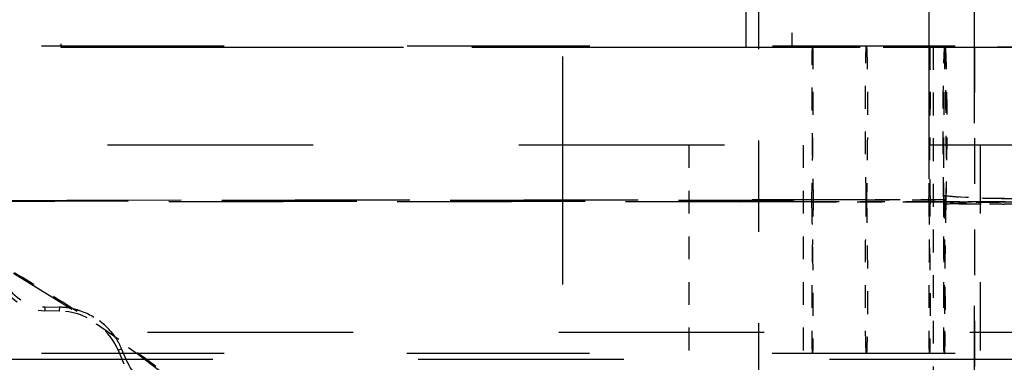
# Model space of a CAD drawing. Header units: millimetres. Extents: x 14186 to 17588, y 1400 to 3805.
# Tile 42 of 256: x 16249.16 to 16253.47, y 2698.8 to 2700.3. Entities that reach past the tile are written whole.
import ezdxf

# ---------------------------------------------------------------- set-up
doc = ezdxf.new("R2010")
doc.units = ezdxf.units.MM
doc.linetypes.add('HIDDEN', pattern=[0.2, 0.1, -0.1])
for name, color, linetype in [('DEFAULT_2', 8, 'HIDDEN'), ('NONE_163', 7, 'Continuous'), ('NONE_166', 7, 'Continuous')]:
    doc.layers.add(name, color=color, linetype=linetype)
doc.layers.add('dim', color=82, linetype='Continuous', lineweight=9)
doc.styles.get("Standard").update_dxf_attribs({"font": 'arial.ttf'})
doc.dimstyles.new('ISO-25', dxfattribs={"dimtxt": 2.5, "dimasz": 2.5, "dimexe": 1.25, "dimexo": 0.625, "dimtad": 1, "dimtxsty": 'Standard', "dimcen": 2.5, "dimadec": 0, "dimazin": 0, "dimtfac": 1, "dimtmove": 0, "dimatfit": 3, "dimfxl": 1, "dimarcsym": 0})

# ---------------------------------------------------------------- blocks, each defined once
blk = doc.blocks.new('*D28')
at = {"layer": 'Defpoints', "color": 0, "transparency": 16777216}
for p in [(17217.9946, 2998.669), (16133.6809, 2441.6908)]:
    blk.add_point(p, dxfattribs=at)
at = {"layer": 'dim', "color": 0, "linetype": 'Continuous', "lineweight": -2, "transparency": 16777216}
for p, q in [((17380.1399, 3081.958), (17239.3428, 3009.635)), ((16133.6809, 2441.6908), (17217.9946, 2998.669)), ((16112.3326, 2430.7248), (16090.9843, 2419.7589))]:
    blk.add_line(p, q, dxfattribs=at)
at = {"layer": 'dim', "color": 0, "transparency": 16777216}
for points in [[(17237.5152, 3013.193), (17241.1705, 3006.0769), (17217.9946, 2998.669)], [(16110.5049, 2434.2829), (16114.1603, 2427.1668), (16133.6809, 2441.6908)]]:
    blk.add_solid(points, dxfattribs=at)
at = {"layer": 'dim', "color": 0, "transparency": 16777216, "insert": (17310.2934, 3070.985), "char_height": 30, "attachment_point": 5, "rotation": 27.1882}
blk.add_mtext('∅1219', dxfattribs=at)

msp = doc.modelspace()

# ---------------------------------------------------------------- linework, layer by layer
for centre, radius in [((16675.8377, 2720.1799), 609.5), ((16675.8377, 2720.1799), 550), ((16400.8377, 2720.1799), 275)]:
    msp.add_circle(centre, radius)
at = {"layer": 'DEFAULT_2', "color": 8, "linetype": 'HIDDEN', "ltscale": 10}
for p, q in [((16251.5358, 2685.139), (16251.5358, 2719.3779)), ((16225.8377, 2700.1799), (16259.8377, 2700.1799))]:
    msp.add_line(p, q, dxfattribs=at)
at = {"layer": 'DEFAULT_2', "color": 8, "linetype": 'HIDDEN', "ltscale": 11}
msp.add_line((16253.1397, 2684.2019), (16253.1397, 2719.3779), dxfattribs=at)
at = {"layer": 'DEFAULT_2', "color": 8, "linetype": 'HIDDEN', "ltscale": 4}
msp.add_line((16252.3927, 2704.5699), (16252.3927, 2697.5699), dxfattribs=at)
at = {"layer": 'DEFAULT_2', "color": 8, "linetype": 'HIDDEN', "ltscale": 2}
msp.add_line((16252.5377, 2703.8425), (16252.5377, 2700.1799), dxfattribs=at)
at = {"layer": 'DEFAULT_2', "color": 8, "linetype": 'HIDDEN', "ltscale": 8}
for p, q in [((16256.4534, 2700.1831), (16235.222, 2700.1831)), ((16256.4528, 2698.8367), (16235.2217, 2698.8367))]:
    msp.add_line(p, q, dxfattribs=at)
at = {"layer": 'DEFAULT_2', "color": 8, "linetype": 'HIDDEN', "ltscale": 0.2}
for p, q in [((16253.2086, 2700.1831), (16252.8647, 2700.1831)), ((16253.2032, 2699.5097), (16252.8643, 2699.5096)), ((16252.8644, 2699.5097), (16253.2032, 2699.5097)), ((16252.8651, 2699.5097), (16253.2125, 2699.5097)), ((16253.2125, 2699.5097), (16252.8651, 2699.5097)), ((16253.2061, 2698.8367), (16252.8647, 2698.8367))]:
    msp.add_line(p, q, dxfattribs=at)
at = {"layer": 'DEFAULT_2', "color": 8, "linetype": 'HIDDEN', "ltscale": 0.3}
for p, q in [((16253.1427, 2700.1799), (16253.1427, 2699.7499)), ((16253.5673, 2699.4914), (16253.2124, 2699.4912))]:
    msp.add_line(p, q, dxfattribs=at)
at = {"layer": 'DEFAULT_2', "color": 8, "linetype": 'HIDDEN'}
msp.add_line((16253.1577, 2700.1799), (16253.1577, 2698.4299), dxfattribs=at)
at = {"layer": 'DEFAULT_2', "color": 8, "linetype": 'HIDDEN', "ltscale": 9}
for p, q in [((16257.6427, 2699.7499), (16234.0327, 2699.7499)), ((16233.5177, 2698.9299), (16258.1577, 2698.9299)), ((16257.2027, 2698.8099), (16234.4727, 2698.8099))]:
    msp.add_line(p, q, dxfattribs=at)
at = {"layer": 'DEFAULT_2', "color": 8, "linetype": 'HIDDEN', "ltscale": 0.7}
for p, q in [((16252.0877, 2699.7499), (16252.0877, 2698.8099)), ((16252.5877, 2699.7499), (16252.5877, 2698.8099)), ((16253.2027, 2699.7499), (16253.2027, 2698.8099)), ((16252.6244, 2699.5021), (16253.6757, 2699.5013))]:
    msp.add_line(p, q, dxfattribs=at)
at = {"layer": 'DEFAULT_2', "color": 8, "linetype": 'HIDDEN', "ltscale": 3}
for p, q in [((16253.3627, 2699.7499), (16253.3627, 2695.1799)), ((16252.3377, 2693.5299), (16252.3377, 2698.9299))]:
    msp.add_line(p, q, dxfattribs=at)
at = {"layer": 'DEFAULT_2', "color": 8, "linetype": 'HIDDEN', "ltscale": 5}
for p, q in [((16238.8104, 2699.5097), (16252.6337, 2699.5019)), ((16252.6332, 2699.5016), (16238.8104, 2699.5096)), ((16238.8111, 2699.5096), (16252.6244, 2699.5021)), ((16252.624, 2699.5017), (16238.8111, 2699.5096)), ((16252.8651, 2699.5097), (16239.0418, 2699.5019)), ((16239.0422, 2699.5016), (16252.8651, 2699.5096)), ((16252.8643, 2699.5096), (16239.051, 2699.5021)), ((16239.0515, 2699.5017), (16252.8644, 2699.5096))]:
    msp.add_line(p, q, dxfattribs=at)
at = {"layer": 'DEFAULT_2', "color": 8, "linetype": 'HIDDEN', "ltscale": 0.4}
for p, q in [((16253.1368, 2699.5015), (16252.624, 2699.5017)), ((16253.145, 2699.5014), (16252.6332, 2699.5016)), ((16252.6337, 2699.5019), (16253.1454, 2699.5015))]:
    msp.add_line(p, q, dxfattribs=at)
at = {"layer": 'DEFAULT_2', "color": 8, "linetype": 'HIDDEN', "ltscale": 0.01}
for p, q in [((16249.2672, 2699.0407), (16249.2677, 2699.0238)), ((16249.3323, 2699.0395), (16249.3309, 2699.0227)), ((16249.5883, 2698.851), (16249.6038, 2698.8577))]:
    msp.add_line(p, q, dxfattribs=at)
at = {"layer": 'DEFAULT_2', "color": 8, "linetype": 'HIDDEN', "ltscale": 0.05}
for p, q in [((16249.2672, 2699.0407), (16249.3323, 2699.0395)), ((16249.5883, 2698.851), (16249.6141, 2698.7913)), ((16249.6296, 2698.7979), (16249.6038, 2698.8577))]:
    msp.add_line(p, q, dxfattribs=at)
at = {"layer": 'DEFAULT_2', "color": 8, "linetype": 'HIDDEN', "ltscale": 0.04}
msp.add_line((16249.3309, 2699.0227), (16249.2677, 2699.0238), dxfattribs=at)
at = {"layer": 'DEFAULT_2', "color": 8, "linetype": 'HIDDEN'}
msp.add_lwpolyline([(16254.5839, 2699.5008), (16254.009, 2699.5011), (16253.145, 2699.5014)], dxfattribs=at)
at = {"layer": 'DEFAULT_2', "color": 8, "linetype": 'HIDDEN', "ltscale": 11}
for radius in [5.8792, 5.7793]:
    msp.add_circle((16245.8377, 2693.5299), radius, dxfattribs=at)
at = {"layer": 'DEFAULT_2', "color": 8, "linetype": 'HIDDEN', "ltscale": 3}
msp.add_arc((16245.8377, 2693.5299), 6.5461, 36.16173, 83.83817, dxfattribs=at)
at = {"layer": 'DEFAULT_2', "color": 8, "linetype": 'HIDDEN', "ltscale": 0.3}
for start, end in [(57.15683, 60.82742), (51.53183, 55.20242)]:
    msp.add_arc((16245.8377, 2693.5299), 6.55, start, end, dxfattribs=at)
at = {"layer": 'DEFAULT_2', "color": 8, "linetype": 'HIDDEN', "ltscale": 0.2}
for centre, radius, start, end in [((16249.2708, 2699.2417), 0.2178, 208.9921, 269.2318), ((16249.327, 2698.7381), 0.2847, 23.3722, 89.2209), ((16245.8377, 2693.5298), 6.5501, 55.20243, 57.15682)]:
    msp.add_arc(centre, radius, start, end, dxfattribs=at)
at = {"layer": 'DEFAULT_2', "color": 8, "linetype": 'HIDDEN', "ltscale": 0.1}
for centre, start, end in [((16249.2708, 2699.2417), 208.9921, 268.9851), ((16249.8141, 2698.8777), 203.3671, 263.3674)]:
    msp.add_arc(centre, 0.201, start, end, dxfattribs=at)
at = {"layer": 'DEFAULT_2', "color": 8, "linetype": 'HIDDEN', "ltscale": 0.04}
for start, end in [(77.9265, 88.9969), (23.3671, 34.4327)]:
    msp.add_arc((16249.327, 2698.7381), 0.3015, start, end, dxfattribs=at)
at = {"layer": 'DEFAULT_2', "color": 8, "linetype": 'HIDDEN', "ltscale": 0.5}
for points, knots in [([(16252.6288, 2700.1831), (16252.6291, 2700.1831), (16252.6288, 2700.1811), (16252.6294, 2700.1791), (16252.6293, 2700.1742), (16252.6296, 2700.1683), (16252.6297, 2700.1606), (16252.63, 2700.1474), (16252.6303, 2700.1274), (16252.6306, 2700.0992), (16252.6308, 2700.0655), (16252.6309, 2700.0263), (16252.6309, 2699.9636), (16252.6304, 2699.8747), (16252.6291, 2699.7581), (16252.6271, 2699.6322), (16252.6252, 2699.5457), (16252.624, 2699.5017)], [0, 0, 0, 0, 0.001397, 0.005461, 0.012071, 0.02109, 0.032382, 0.045831, 0.079047, 0.120516, 0.170048, 0.227565, 0.293038, 0.445696, 0.619172, 0.806091, 1, 1, 1, 1]), ([(16252.6337, 2699.5019), (16252.6324, 2699.5459), (16252.6305, 2699.6323), (16252.6285, 2699.7581), (16252.6273, 2699.8746), (16252.6267, 2699.9635), (16252.6267, 2700.0261), (16252.6268, 2700.0653), (16252.627, 2700.099), (16252.6273, 2700.1273), (16252.6276, 2700.1473), (16252.6279, 2700.1605), (16252.628, 2700.1682), (16252.6283, 2700.1742), (16252.6282, 2700.179), (16252.6288, 2700.1812), (16252.6285, 2700.1831), (16252.6288, 2700.1831)], [0, 0, 0, 0, 0.19382, 0.380606, 0.554054, 0.70661, 0.772036, 0.829599, 0.8792, 0.920711, 0.953965, 0.967443, 0.978769, 0.987822, 0.994466, 0.998566, 1, 1, 1, 1]), ([(16252.8644, 2699.5096), (16252.8635, 2699.5513), (16252.862, 2699.6353), (16252.8606, 2699.7595), (16252.86, 2699.8774), (16252.86, 2699.9679), (16252.8604, 2700.0313), (16252.8609, 2700.0705), (16252.8614, 2700.1039), (16252.862, 2700.1315), (16252.8627, 2700.153), (16252.8632, 2700.1673), (16252.8638, 2700.1755), (16252.864, 2700.1797), (16252.8644, 2700.1815), (16252.8645, 2700.1831), (16252.8647, 2700.1831)], [0, 0, 0, 0, 0.185491, 0.374135, 0.553318, 0.71043, 0.777204, 0.8355, 0.885188, 0.926135, 0.958213, 0.98129, 0.989414, 0.995241, 0.998762, 1, 1, 1, 1]), ([(16252.8647, 2700.1831), (16252.865, 2700.1831), (16252.865, 2700.1815), (16252.8655, 2700.1796), (16252.8657, 2700.1754), (16252.8662, 2700.1672), (16252.8668, 2700.1529), (16252.8675, 2700.1314), (16252.8681, 2700.1038), (16252.8686, 2700.0703), (16252.869, 2700.0311), (16252.8694, 2699.9677), (16252.8695, 2699.8772), (16252.8688, 2699.7594), (16252.8674, 2699.6352), (16252.866, 2699.5513), (16252.8651, 2699.5097)], [0, 0, 0, 0, 0.001268, 0.004822, 0.010682, 0.018837, 0.041972, 0.074099, 0.115088, 0.164804, 0.223115, 0.289887, 0.446951, 0.626053, 0.814602, 1, 1, 1, 1]), ([(16253.1411, 2700.1831), (16253.1414, 2700.1831), (16253.1411, 2700.1814), (16253.1416, 2700.1797), (16253.1416, 2700.1753), (16253.1419, 2700.1699), (16253.1421, 2700.1627), (16253.1424, 2700.1502), (16253.1427, 2700.1306), (16253.143, 2700.1026), (16253.1433, 2700.0686), (16253.1435, 2700.0287), (16253.1435, 2699.9644), (16253.143, 2699.8726), (16253.1418, 2699.7534), (16253.1398, 2699.628), (16253.1379, 2699.5434), (16253.1368, 2699.5015)], [0, 0, 0, 0, 0.001186, 0.004703, 0.010547, 0.018702, 0.029151, 0.041877, 0.074097, 0.115228, 0.165134, 0.223683, 0.290739, 0.448316, 0.627552, 0.815696, 1, 1, 1, 1]), ([(16253.1454, 2699.5015), (16253.1443, 2699.5433), (16253.1424, 2699.6279), (16253.1405, 2699.7532), (16253.1392, 2699.8724), (16253.1388, 2699.9642), (16253.1388, 2700.0285), (16253.1389, 2700.0684), (16253.1392, 2700.1024), (16253.1395, 2700.1304), (16253.1399, 2700.15), (16253.1402, 2700.1626), (16253.1403, 2700.1698), (16253.1406, 2700.1753), (16253.1406, 2700.1796), (16253.1411, 2700.1814), (16253.1408, 2700.1831), (16253.1411, 2700.1831)], [0, 0, 0, 0, 0.184199, 0.372241, 0.551396, 0.708929, 0.775986, 0.834551, 0.884489, 0.925662, 0.957935, 0.97069, 0.98117, 0.989355, 0.995231, 0.998782, 1, 1, 1, 1]), ([(16253.2032, 2699.5098), (16253.2025, 2699.5534), (16253.2014, 2699.6391), (16253.2006, 2699.7637), (16253.2006, 2699.8789), (16253.2012, 2699.9667), (16253.202, 2700.0285), (16253.2027, 2700.0671), (16253.2035, 2700.1004), (16253.2045, 2700.1282), (16253.2054, 2700.1504), (16253.2063, 2700.1655), (16253.207, 2700.1744), (16253.2075, 2700.1791), (16253.208, 2700.1813), (16253.2083, 2700.1831), (16253.2086, 2700.1831)], [0, 0, 0, 0, 0.194443, 0.381533, 0.555003, 0.707346, 0.77261, 0.829991, 0.879428, 0.92081, 0.953962, 0.978684, 0.987707, 0.994333, 0.998445, 1, 1, 1, 1]), ([(16253.2086, 2700.1831), (16253.2085, 2700.1831), (16253.2085, 2700.1822), (16253.2083, 2700.1813), (16253.2082, 2700.1791), (16253.208, 2700.1752), (16253.2079, 2700.1686), (16253.2077, 2700.1595), (16253.2074, 2700.149), (16253.2071, 2700.1337), (16253.2066, 2700.1137), (16253.2062, 2700.0892), (16253.2055, 2700.056), (16253.2048, 2700.0144), (16253.2041, 2699.965), (16253.2034, 2699.9163), (16253.2029, 2699.8685), (16253.2023, 2699.8069), (16253.2018, 2699.7326), (16253.2014, 2699.6473), (16253.2016, 2699.5675), (16253.2027, 2699.5162), (16253.2033, 2699.4916)], [0, 0, 0, 0, 0.000644, 0.002466, 0.005398, 0.009356, 0.020014, 0.033594, 0.04907, 0.065513, 0.100012, 0.135683, 0.171855, 0.244224, 0.315851, 0.386305, 0.455437, 0.523137, 0.653815, 0.777484, 0.893218, 1, 1, 1, 1]), ([(16253.2124, 2699.4912), (16253.2135, 2699.5158), (16253.2151, 2699.5671), (16253.2152, 2699.6469), (16253.2148, 2699.7323), (16253.2142, 2699.8065), (16253.2136, 2699.8682), (16253.2131, 2699.916), (16253.2125, 2699.9647), (16253.2119, 2700.0142), (16253.2114, 2700.0558), (16253.2109, 2700.089), (16253.2105, 2700.1136), (16253.2101, 2700.1336), (16253.2098, 2700.1489), (16253.2096, 2700.1594), (16253.2094, 2700.1685), (16253.2092, 2700.1751), (16253.209, 2700.1791), (16253.209, 2700.1813), (16253.2087, 2700.1822), (16253.2088, 2700.1831), (16253.2086, 2700.1831)], [0, 0, 0, 0, 0.106744, 0.222427, 0.346054, 0.476699, 0.544387, 0.61351, 0.683958, 0.755588, 0.827968, 0.864129, 0.89984, 0.934356, 0.950779, 0.966257, 0.979892, 0.990604, 0.994575, 0.997514, 0.999344, 1, 1, 1, 1]), ([(16253.2086, 2700.1831), (16253.209, 2700.1831), (16253.2093, 2700.1813), (16253.2098, 2700.179), (16253.2102, 2700.1743), (16253.211, 2700.1654), (16253.2119, 2700.1503), (16253.2128, 2700.1281), (16253.2137, 2700.1002), (16253.2146, 2700.0669), (16253.2153, 2700.0283), (16253.2161, 2699.9666), (16253.2166, 2699.8788), (16253.2165, 2699.7636), (16253.2153, 2699.6391), (16253.2137, 2699.5534), (16253.2125, 2699.5098)], [0, 0, 0, 0, 0.001588, 0.005735, 0.012395, 0.021447, 0.046216, 0.079413, 0.120822, 0.17025, 0.227615, 0.292891, 0.445205, 0.618582, 0.805643, 1, 1, 1, 1]), ([(16252.8647, 2698.8367), (16252.8644, 2698.8367), (16252.8644, 2698.8383), (16252.864, 2698.8402), (16252.8638, 2698.8444), (16252.8632, 2698.8525), (16252.8627, 2698.8668), (16252.862, 2698.8884), (16252.8614, 2698.9159), (16252.8608, 2698.9493), (16252.8604, 2698.9886), (16252.86, 2699.0518), (16252.86, 2699.1422), (16252.8606, 2699.26), (16252.862, 2699.3841), (16252.8635, 2699.468), (16252.8643, 2699.5096)], [0, 0, 0, 0, 0.001268, 0.004821, 0.010679, 0.018831, 0.041959, 0.074078, 0.115055, 0.164757, 0.223052, 0.289807, 0.446841, 0.62594, 0.814522, 1, 1, 1, 1]), ([(16252.8651, 2699.5096), (16252.866, 2699.468), (16252.8674, 2699.384), (16252.8688, 2699.2599), (16252.8695, 2699.1421), (16252.8694, 2699.0517), (16252.869, 2698.9884), (16252.8686, 2698.9491), (16252.868, 2698.9158), (16252.8674, 2698.8882), (16252.8668, 2698.8667), (16252.8662, 2698.8524), (16252.8657, 2698.8443), (16252.8655, 2698.8401), (16252.865, 2698.8383), (16252.865, 2698.8366), (16252.8647, 2698.8367)], [0, 0, 0, 0, 0.185571, 0.374249, 0.55343, 0.710512, 0.777268, 0.835548, 0.885221, 0.926157, 0.958225, 0.981295, 0.989417, 0.995243, 0.998763, 1, 1, 1, 1]), ([(16253.2061, 2698.8367), (16253.2065, 2698.8367), (16253.2071, 2698.8383), (16253.2075, 2698.8408), (16253.2079, 2698.8454), (16253.2084, 2698.8543), (16253.2086, 2698.8694), (16253.2084, 2698.8917), (16253.2081, 2698.9194), (16253.2077, 2698.9527), (16253.2073, 2698.9913), (16253.2068, 2699.053), (16253.2062, 2699.1408), (16253.2055, 2699.2559), (16253.2046, 2699.3805), (16253.2037, 2699.4662), (16253.2032, 2699.5098)], [0, 0, 0, 0, 0.00174, 0.005905, 0.012553, 0.021582, 0.046296, 0.079434, 0.120729, 0.17003, 0.227382, 0.29282, 0.445039, 0.618336, 0.805612, 1, 1, 1, 1]), ([(16253.2033, 2699.5285), (16253.2039, 2699.5039), (16253.205, 2699.4526), (16253.2064, 2699.3728), (16253.2075, 2699.2874), (16253.2082, 2699.2132), (16253.2086, 2699.1515), (16253.2088, 2699.1037), (16253.2089, 2699.055), (16253.2089, 2699.0055), (16253.2087, 2698.9639), (16253.2084, 2698.9307), (16253.2081, 2698.9061), (16253.2078, 2698.8862), (16253.2075, 2698.8709), (16253.2072, 2698.8604), (16253.2069, 2698.8512), (16253.2067, 2698.8446), (16253.2065, 2698.8406), (16253.2064, 2698.8385), (16253.2061, 2698.8375), (16253.2062, 2698.8367), (16253.2061, 2698.8367)], [0, 0, 0, 0, 0.106767, 0.222482, 0.346131, 0.476787, 0.544476, 0.613599, 0.684048, 0.755674, 0.828053, 0.864197, 0.899892, 0.934456, 0.950841, 0.966253, 0.979907, 0.990644, 0.99461, 0.997536, 0.999354, 1, 1, 1, 1]), ([(16253.2061, 2698.8367), (16253.206, 2698.8366), (16253.206, 2698.8375), (16253.2058, 2698.8384), (16253.2057, 2698.8406), (16253.2055, 2698.8445), (16253.2053, 2698.8511), (16253.2051, 2698.8602), (16253.2049, 2698.8707), (16253.2046, 2698.886), (16253.2044, 2698.906), (16253.2042, 2698.9305), (16253.204, 2698.9637), (16253.204, 2699.0053), (16253.2042, 2699.0547), (16253.2045, 2699.1034), (16253.205, 2699.1512), (16253.2057, 2699.2129), (16253.2067, 2699.2871), (16253.2083, 2699.3725), (16253.2102, 2699.4523), (16253.2116, 2699.5036), (16253.2124, 2699.5282)], [0, 0, 0, 0, 0.00062, 0.002407, 0.005302, 0.009241, 0.019948, 0.033581, 0.048965, 0.065331, 0.099894, 0.135579, 0.171711, 0.244086, 0.315717, 0.386175, 0.455313, 0.523021, 0.653718, 0.777413, 0.893179, 1, 1, 1, 1]), ([(16253.2125, 2699.5098), (16253.2117, 2699.4661), (16253.2102, 2699.3804), (16253.2086, 2699.2557), (16253.2075, 2699.1406), (16253.2066, 2699.0528), (16253.206, 2698.991), (16253.2055, 2698.9524), (16253.2051, 2698.9192), (16253.2047, 2698.8914), (16253.2043, 2698.8693), (16253.2042, 2698.8542), (16253.2045, 2698.8453), (16253.2049, 2698.8407), (16253.2053, 2698.8384), (16253.2057, 2698.8367), (16253.2061, 2698.8367)], [0, 0, 0, 0, 0.19448, 0.382056, 0.555511, 0.707483, 0.773071, 0.830564, 0.87981, 0.920974, 0.954042, 0.978666, 0.987648, 0.99425, 0.998362, 1, 1, 1, 1]), ([(16252.6244, 2699.5021), (16252.6255, 2699.4588), (16252.6274, 2699.374), (16252.6293, 2699.2507), (16252.6304, 2699.1369), (16252.6309, 2699.0502), (16252.6309, 2698.9893), (16252.6308, 2698.9512), (16252.6306, 2698.9184), (16252.6303, 2698.891), (16252.63, 2698.8715), (16252.6297, 2698.8587), (16252.6296, 2698.8511), (16252.6293, 2698.8453), (16252.6294, 2698.8406), (16252.6288, 2698.8386), (16252.6291, 2698.8367), (16252.6288, 2698.8367)], [0, 0, 0, 0, 0.195004, 0.382386, 0.555895, 0.708038, 0.773169, 0.830429, 0.87977, 0.921088, 0.954199, 0.967616, 0.978887, 0.987893, 0.9945, 0.998575, 1, 1, 1, 1]), ([(16252.6288, 2698.8367), (16252.6285, 2698.8366), (16252.6288, 2698.8386), (16252.6283, 2698.8405), (16252.6283, 2698.8453), (16252.6281, 2698.851), (16252.6279, 2698.8585), (16252.6277, 2698.8713), (16252.6274, 2698.8908), (16252.6271, 2698.9182), (16252.6268, 2698.9509), (16252.6267, 2698.989), (16252.6267, 2699.0498), (16252.6272, 2699.1365), (16252.6284, 2699.2502), (16252.6303, 2699.3735), (16252.6321, 2699.4583), (16252.6332, 2699.5016)], [0, 0, 0, 0, 0.00139, 0.005431, 0.012005, 0.020977, 0.032215, 0.045603, 0.078669, 0.119938, 0.169206, 0.226418, 0.291586, 0.443794, 0.617332, 0.804862, 1, 1, 1, 1]), ([(16253.1373, 2699.5017), (16253.1383, 2699.4603), (16253.1401, 2699.377), (16253.142, 2699.254), (16253.1431, 2699.1376), (16253.1435, 2699.0485), (16253.1435, 2698.9861), (16253.1433, 2698.9475), (16253.143, 2698.9146), (16253.1427, 2698.8876), (16253.1424, 2698.8686), (16253.1421, 2698.8564), (16253.1419, 2698.8495), (16253.1416, 2698.8442), (16253.1416, 2698.8401), (16253.1411, 2698.8383), (16253.1414, 2698.8367), (16253.1411, 2698.8367)], [0, 0, 0, 0, 0.186692, 0.375814, 0.55491, 0.711527, 0.778023, 0.836084, 0.885578, 0.926375, 0.958344, 0.970977, 0.981355, 0.98946, 0.995278, 0.998793, 1, 1, 1, 1]), ([(16253.1411, 2698.8367), (16253.1409, 2698.8366), (16253.1411, 2698.8383), (16253.1406, 2698.84), (16253.1407, 2698.8442), (16253.1404, 2698.8494), (16253.1402, 2698.8563), (16253.1399, 2698.8685), (16253.1396, 2698.8874), (16253.1392, 2698.9144), (16253.139, 2698.9473), (16253.1388, 2698.9858), (16253.1388, 2699.0481), (16253.1392, 2699.1373), (16253.1403, 2699.2536), (16253.1422, 2699.3767), (16253.1439, 2699.46), (16253.145, 2699.5014)], [0, 0, 0, 0, 0.001174, 0.004656, 0.01044, 0.018513, 0.028859, 0.041461, 0.073373, 0.114121, 0.163577, 0.221612, 0.288099, 0.444743, 0.623919, 0.813162, 1, 1, 1, 1])]:
    msp.add_open_spline(points, degree=3, knots=knots, dxfattribs=at)
at = {"layer": 'DEFAULT_2', "color": 8, "linetype": 'HIDDEN', "ltscale": 0.2}
for points, knots in [([(16253.4694, 2699.5155), (16253.4361, 2699.5154), (16253.3693, 2699.5163), (16253.2805, 2699.5198), (16253.2253, 2699.5256), (16253.2033, 2699.5285)], [0, 0, 0, 0, 0.375304, 0.751238, 1, 1, 1, 1]), ([(16253.2033, 2699.4916), (16253.2254, 2699.4934), (16253.2697, 2699.4957), (16253.3361, 2699.4941), (16253.4023, 2699.4922), (16253.4464, 2699.492), (16253.4685, 2699.4918)], [0, 0, 0, 0, 0.250544, 0.500866, 0.750604, 1, 1, 1, 1]), ([(16249.3901, 2699.0329), (16249.4271, 2699.025), (16249.4989, 2698.9947), (16249.5542, 2698.9398), (16249.5757, 2698.9086)], [0, 0, 0, 0, 0.5, 1, 1, 1, 1]), ([(16249.5757, 2698.9086), (16249.554, 2698.9397), (16249.499, 2698.9948), (16249.4271, 2699.0247), (16249.3901, 2699.0329)], [0, 0, 0, 0, 0.499997, 1, 1, 1, 1])]:
    msp.add_open_spline(points, degree=3, knots=knots, dxfattribs=at)
at = {"layer": 'DEFAULT_2', "color": 8, "linetype": 'HIDDEN', "ltscale": 0.3}
msp.add_open_spline([(16253.2124, 2699.5282), (16253.3301, 2699.5193), (16253.4483, 2699.516), (16253.5663, 2699.5146)], degree=3, dxfattribs=at)
at = {"layer": 'DEFAULT_2', "color": 8, "linetype": 'HIDDEN', "ltscale": 0.4}
msp.add_open_spline([(16253.6729, 2699.5013), (16253.6286, 2699.5018), (16253.5172, 2699.5028), (16253.3385, 2699.5004), (16253.2041, 2699.501), (16253.1368, 2699.5015)], degree=3, knots=[0, 0, 0, 0, 0.248206, 0.623431, 1, 1, 1, 1], dxfattribs=at)
at = {"layer": 'DEFAULT_2', "color": 8, "linetype": 'HIDDEN', "ltscale": 0.6}
msp.add_open_spline([(16253.1454, 2699.5015), (16253.2111, 2699.5006), (16253.3425, 2699.4997), (16253.5392, 2699.5014), (16253.7351, 2699.5029), (16253.8653, 2699.5018), (16253.9302, 2699.5011)], degree=3, knots=[0, 0, 0, 0, 0.251284, 0.502201, 0.752014, 1, 1, 1, 1], dxfattribs=at)
at = {"layer": 'DEFAULT_2', "color": 8, "linetype": 'HIDDEN', "ltscale": 4}
msp.add_open_spline([(16250.6859, 2696.1126), (16250.5241, 2696.4425), (16250.132, 2697.0709), (16249.3712, 2697.8783), (16248.4647, 2698.5185), (16247.4512, 2698.9701), (16246.369, 2699.214), (16245.2601, 2699.2459), (16244.1667, 2699.062), (16243.4733, 2698.8035), (16243.143, 2698.6425)], degree=3, knots=[0, 0, 0, 0, 0.125005, 0.250014, 0.375025, 0.500038, 0.62504, 0.750031, 0.875015, 1, 1, 1, 1], dxfattribs=at)
at = {"layer": 'DEFAULT_2', "color": 8, "linetype": 'HIDDEN', "ltscale": 5}
for points, knots in [([(16251.1514, 2692.1341), (16251.2807, 2692.6481), (16251.3657, 2693.4533), (16251.2503, 2694.5108), (16251.0535, 2695.286), (16250.75, 2696.026), (16250.3406, 2696.7135), (16249.8307, 2697.3301), (16249.0434, 2698.0458), (16248.1064, 2698.5808), (16247.0903, 2698.8979), (16246.0394, 2699.0633), (16245.0957, 2699.01), (16244.3242, 2698.8136), (16243.8192, 2698.647), (16243.4535, 2698.4842), (16243.2192, 2698.3589)], [0, 0, 0, 0, 0.124795, 0.187349, 0.249918, 0.312486, 0.375045, 0.437607, 0.500167, 0.624954, 0.687514, 0.750066, 0.874839, 0.906132, 0.937444, 1, 1, 1, 1]), ([(16251.1513, 2692.1341), (16251.2807, 2692.648), (16251.3655, 2693.4533), (16251.2501, 2694.5107), (16251.0535, 2695.286), (16250.7501, 2696.0259), (16250.3407, 2696.7134), (16249.8307, 2697.3298), (16249.0438, 2698.0459), (16248.1066, 2698.5807), (16247.0906, 2698.8977), (16246.0397, 2699.0634), (16244.9618, 2699.0018), (16243.9414, 2698.7012), (16243.4541, 2698.4845), (16243.2198, 2698.3592)], [0, 0, 0, 0, 0.124801, 0.187359, 0.249932, 0.312504, 0.375066, 0.437631, 0.500196, 0.62499, 0.687549, 0.750106, 0.87488, 0.937442, 1, 1, 1, 1]), ([(16243.219, 2698.3587), (16243.4532, 2698.4841), (16243.9404, 2698.7009), (16244.7075, 2698.9258), (16245.5003, 2699.0327), (16246.2998, 2699.0223), (16247.0898, 2698.8986), (16247.8536, 2698.661), (16248.5741, 2698.3141), (16249.2382, 2697.8686), (16249.8303, 2697.3311), (16250.3397, 2696.7144), (16250.7489, 2696.0269), (16251.0532, 2695.2874), (16251.2519, 2694.5128), (16251.3688, 2693.4556), (16251.2828, 2692.6502), (16251.152, 2692.1367)], [0, 0, 0, 0, 0.062518, 0.12504, 0.187543, 0.250069, 0.312589, 0.375104, 0.43763, 0.500149, 0.562671, 0.625197, 0.687716, 0.750247, 0.812774, 0.875284, 1, 1, 1, 1]), ([(16243.2197, 2698.3591), (16243.4541, 2698.4842), (16243.9413, 2698.7007), (16244.5807, 2698.8883), (16245.1046, 2698.9801), (16245.634, 2699.0311), (16246.3006, 2699.0219), (16247.0904, 2698.898), (16247.8543, 2698.6609), (16248.5746, 2698.3137), (16249.2385, 2697.8681), (16249.8309, 2697.331), (16250.3399, 2696.714), (16250.749, 2696.0265), (16251.0531, 2695.2871), (16251.2518, 2694.5125), (16251.3688, 2693.4555), (16251.2828, 2692.6502), (16251.152, 2692.1367)], [0, 0, 0, 0, 0.062517, 0.125045, 0.15631, 0.187589, 0.250116, 0.312634, 0.375146, 0.437667, 0.500183, 0.562701, 0.625223, 0.687737, 0.750264, 0.812786, 0.875294, 1, 1, 1, 1]), ([(16251.1514, 2692.1342), (16251.2806, 2692.6481), (16251.3656, 2693.4533), (16251.2504, 2694.5107), (16251.0535, 2695.286), (16250.7502, 2696.0259), (16250.3409, 2696.7134), (16249.8309, 2697.3299), (16249.0435, 2698.0454), (16248.1072, 2698.5819), (16247.091, 2698.8979), (16246.3009, 2699.0221), (16245.6343, 2699.0309), (16245.1048, 2698.9802), (16244.5807, 2698.8889), (16243.9411, 2698.7016), (16243.454, 2698.4846), (16243.2198, 2698.3592)], [0, 0, 0, 0, 0.12475, 0.187282, 0.249829, 0.312378, 0.374912, 0.437454, 0.499991, 0.62474, 0.687273, 0.749809, 0.812356, 0.843645, 0.87492, 0.937464, 1, 1, 1, 1])]:
    msp.add_open_spline(points, degree=3, knots=knots, dxfattribs=at)
at = {"layer": 'DEFAULT_2', "color": 8, "linetype": 'HIDDEN', "ltscale": 7}
for points, knots in [([(16243.2202, 2698.3594), (16243.5361, 2698.5305), (16244.2035, 2698.8107), (16245.265, 2699.0291), (16246.3484, 2699.0342), (16247.4117, 2698.83), (16248.4145, 2698.4205), (16249.6175, 2697.6291), (16250.7939, 2696.2164), (16251.3356, 2694.4596), (16251.342, 2693.0197), (16251.1379, 2691.9559), (16250.7286, 2690.9535), (16250.133, 2690.0485), (16249.3706, 2689.2782), (16248.7716, 2688.8719), (16248.4557, 2688.7006)], [0, 0, 0, 0, 0.062645, 0.12524, 0.187781, 0.250296, 0.312812, 0.375358, 0.499999, 0.624641, 0.687186, 0.749701, 0.812216, 0.87476, 0.937356, 1, 1, 1, 1]), ([(16243.2202, 2698.3593), (16243.5362, 2698.5305), (16244.2036, 2698.8107), (16245.2652, 2699.029), (16246.3486, 2699.0341), (16247.412, 2698.8299), (16248.4148, 2698.4202), (16249.6178, 2697.6288), (16250.7941, 2696.2159), (16251.3356, 2694.459), (16251.3419, 2693.019), (16251.1376, 2691.9552), (16250.7281, 2690.9528), (16250.1323, 2690.0478), (16249.3698, 2689.2776), (16248.7707, 2688.8714), (16248.4548, 2688.7002)], [0, 0, 0, 0, 0.062645, 0.12524, 0.187781, 0.250297, 0.312812, 0.375359, 0.499999, 0.624641, 0.687187, 0.749701, 0.812217, 0.87476, 0.937356, 1, 1, 1, 1]), ([(16243.2202, 2698.3594), (16243.5371, 2698.5282), (16244.204, 2698.8083), (16245.2659, 2699.0239), (16246.3493, 2699.0322), (16247.4139, 2698.83), (16248.4158, 2698.4172), (16249.3185, 2697.8188), (16250.0899, 2697.0586), (16250.7002, 2696.1631), (16251.1168, 2695.1629), (16251.3326, 2694.1016), (16251.3403, 2693.0185), (16251.1377, 2691.9541), (16250.7257, 2690.9519), (16250.1273, 2690.0491), (16249.3674, 2689.2775), (16248.7693, 2688.8711), (16248.454, 2688.6998)], [0, 0, 0, 0, 0.062542, 0.125072, 0.187581, 0.250077, 0.312568, 0.375058, 0.437557, 0.50005, 0.562539, 0.625031, 0.687528, 0.750019, 0.812511, 0.875009, 0.937504, 1, 1, 1, 1]), ([(16243.2208, 2698.3594), (16243.5367, 2698.5306), (16244.2041, 2698.8108), (16245.2656, 2699.0289), (16246.349, 2699.0339), (16247.4123, 2698.8294), (16248.4149, 2698.4201), (16249.3196, 2697.8243), (16250.0901, 2697.0617), (16250.6986, 2696.1639), (16251.1183, 2695.1638), (16251.3368, 2694.102), (16251.3417, 2693.0186), (16251.1373, 2691.9552), (16250.7278, 2690.9528), (16250.1322, 2690.0479), (16249.3697, 2689.2778), (16248.7706, 2688.8716), (16248.4547, 2688.7004)], [0, 0, 0, 0, 0.062569, 0.125091, 0.18756, 0.25, 0.312441, 0.374911, 0.437441, 0.499997, 0.562563, 0.625089, 0.687559, 0.749998, 0.812441, 0.874909, 0.937431, 1, 1, 1, 1]), ([(16243.2208, 2698.3594), (16243.5367, 2698.5306), (16244.2041, 2698.8108), (16245.2656, 2699.0289), (16246.349, 2699.0339), (16247.4123, 2698.8294), (16248.4148, 2698.4201), (16249.3196, 2697.8243), (16250.0901, 2697.0617), (16250.6986, 2696.1639), (16251.1183, 2695.1638), (16251.3368, 2694.102), (16251.3417, 2693.0186), (16251.1373, 2691.9552), (16250.7278, 2690.9528), (16250.1322, 2690.0479), (16249.3697, 2689.2778), (16248.7706, 2688.8716), (16248.4547, 2688.7004)], [0, 0, 0, 0, 0.062569, 0.12509, 0.18756, 0.25, 0.312441, 0.374911, 0.437441, 0.499997, 0.562562, 0.625089, 0.687559, 0.749998, 0.812441, 0.874909, 0.937431, 1, 1, 1, 1]), ([(16248.454, 2688.6998), (16248.7694, 2688.8711), (16249.3675, 2689.2776), (16250.1275, 2690.0491), (16250.7258, 2690.9521), (16251.1378, 2691.9544), (16251.3404, 2693.019), (16251.3326, 2694.1022), (16251.1168, 2695.1637), (16250.6996, 2696.1638), (16250.0894, 2697.0594), (16249.3178, 2697.8196), (16248.4148, 2698.4179), (16247.4129, 2698.8302), (16246.525, 2698.9989), (16245.8067, 2699.0277), (16245.2678, 2698.9981), (16244.7343, 2698.9164), (16244.0381, 2698.7381), (16243.5369, 2698.5294), (16243.2208, 2698.3597)], [0, 0, 0, 0, 0.062494, 0.124987, 0.18748, 0.249972, 0.312464, 0.374962, 0.437455, 0.499944, 0.562436, 0.624934, 0.687424, 0.74991, 0.812398, 0.843681, 0.87496, 0.906232, 0.93751, 1, 1, 1, 1])]:
    msp.add_open_spline(points, degree=3, knots=knots, dxfattribs=at)
at = {"layer": 'NONE_163', "color": 8, "linetype": 'HIDDEN', "ltscale": 2}
for p, q in [((16252.3377, 2700.1799), (16252.3377, 2703.61)), ((16249.3377, 2703.3945), (16249.3377, 2700.1799)), ((16253.3377, 2700.1799), (16253.3377, 2697.1799))]:
    msp.add_line(p, q, dxfattribs=at)
at = {"layer": 'NONE_163', "color": 8, "linetype": 'HIDDEN', "ltscale": 9}
msp.add_line((16231.3377, 2700.1799), (16259.8377, 2700.1799), dxfattribs=at)
at = {"layer": 'NONE_166', "color": 8, "linetype": 'HIDDEN', "ltscale": 8}
msp.add_line((16253.3377, 2690.246), (16253.3377, 2711.6946), dxfattribs=at)
at = {"layer": 'NONE_166', "color": 8, "linetype": 'HIDDEN', "ltscale": 0.7}
msp.add_line((16254.3377, 2700.1799), (16253.3377, 2700.1799), dxfattribs=at)

# ---------------------------------------------------------------- dimensions: what is measured, and where the dimension line sits
at = {"layer": 'dim'}
dim = msp.add_diameter_dim_2p(p1=(16133.6809, 2441.6908), p2=(17217.9946, 2998.669), dimstyle='ISO-25', override={"dimtxt": 30, "dimasz": 24, "dimexe": 5.997, "dimexo": 5.997, "dimgap": 5.997, "dimdsep": 46, "dimarcsym": 1}, dxfattribs=at)
dim.commit()
dim.dimension.update_dxf_attribs({"geometry": '*D28', "text_midpoint": (17310.2934, 3070.985)})

doc.saveas('drawing.dxf')
